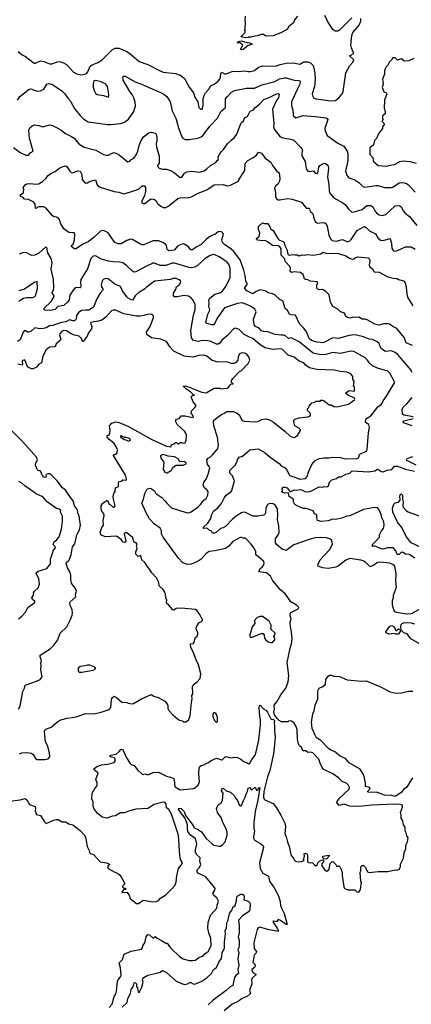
# Model space of a CAD drawing. Extents: x 1966327 to 2147849, y 395140 to 552178.
# Tile 156 of 256: x 2011738 to 2016585, y 502462 to 514652. Entities that reach past the tile are written whole.
import ezdxf

# ---------------------------------------------------------------- set-up
doc = ezdxf.new("R2010")
doc.units = 0

msp = doc.modelspace()

# ---------------------------------------------------------------- linework, layer by layer
at = {"layer": '0CON20XD'}
for points in [[(2015177, 514695), (2015140, 514650), (2015127, 514615), (2015065, 514562), (2015052, 514535), (2014971, 514489), (2014875, 514452), (2014785, 514450), (2014755, 514470), (2014725, 514470), (2014677, 514453), (2014605, 514440), (2014585, 514430), (2014575, 514438), (2014565, 514430), (2014528, 514428), (2014480, 514440), (2014480, 514445), (2014530, 514495), (2014530, 514515), (2014522, 514525), (2014530, 514535), (2014532, 514625), (2014528, 514645), (2014532, 514695)], [(2015850, 514675), (2015695, 514522), (2015675, 514512), (2015645, 514510), (2015633, 514513), (2015615, 514530), (2015549, 514635), (2015514, 514704)], [(2015502, 513662), (2015575, 513649), (2015645, 513651), (2015688, 513685), (2015728, 513735), (2015742, 513765), (2015774, 513996), (2015824, 514086), (2015860, 514125), (2015872, 514155), (2015822, 514205), (2015872, 514235), (2015844, 514305), (2015837, 514337), (2015848, 514455), (2015862, 514495), (2015938, 514585), (2015960, 514635), (2015960, 514665)], [(2011720, 514260), (2011768, 514218), (2011808, 514195), (2011915, 514112), (2011935, 514113), (2011996, 514144), (2012042, 514135), (2012105, 514106), (2012135, 514107), (2012205, 514131), (2012235, 514134), (2012279, 514119), (2012315, 514096), (2012405, 514003), (2012445, 513983), (2012495, 513971), (2012544, 513976), (2012565, 513986), (2012581, 514005), (2012611, 514075), (2012625, 514089), (2012705, 514121), (2012760, 514155), (2012886, 514284), (2012920, 514300), (2012965, 514301), (2013055, 514264), (2013100, 514235), (2013215, 514136), (2013325, 514096), (2013475, 514017), (2013515, 514004), (2013667, 513987), (2013725, 513966), (2013745, 513952), (2013776, 513925), (2013835, 513817), (2013888, 513745), (2013906, 513695), (2013941, 513635), (2013957, 513565), (2013975, 513544), (2013995, 513544), (2014002, 513558), (2014010, 513595), (2014009, 513675), (2014019, 513715), (2014036, 513745), (2014081, 513795), (2014099, 513835), (2014146, 513854), (2014189, 513885), (2014215, 513914), (2014225, 513939), (2014228, 513985), (2014235, 514004), (2014285, 513979), (2014375, 514016), (2014445, 514011), (2014525, 514018), (2014565, 514010), (2014595, 514011), (2014643, 514025), (2014691, 514059), (2014739, 514081), (2014905, 514076), (2014961, 514099), (2015034, 514116), (2015122, 514118), (2015205, 514102), (2015255, 514130), (2015305, 514131), (2015337, 514117), (2015370, 514085), (2015390, 513995), (2015397, 513915), (2015388, 513825), (2015358, 513735), (2015365, 513702), (2015376, 513686), (2015405, 513674), (2015502, 513662)], [(2014485, 514278), (2014470, 514285), (2014500, 514335), (2014472, 514362), (2014455, 514368), (2014443, 514363), (2014430, 514375), (2014475, 514390), (2014555, 514368), (2014585, 514367), (2014610, 514355), (2014610, 514345), (2014565, 514333), (2014505, 514282), (2014485, 514278)], [(2016615, 514170), (2016555, 514142), (2016495, 514140), (2016465, 514168), (2016415, 514152), (2016385, 514180), (2016352, 514178), (2016350, 514165), (2016310, 514125), (2016297, 514093), (2016275, 514070), (2016262, 514045), (2016252, 514015), (2016252, 513978), (2016230, 513915), (2016232, 513892), (2016238, 513855), (2016224, 513814), (2016245, 513760), (2016253, 513753), (2016275, 513750), (2016284, 513735), (2016253, 513655), (2016248, 513555), (2016260, 513515), (2016260, 513485), (2016228, 513462), (2016230, 513425), (2016240, 513415), (2016220, 513395), (2016245, 513370), (2016248, 513355), (2016230, 513325), (2016230, 513305), (2016183, 513247), (2016155, 513180), (2016130, 513155), (2016117, 513103), (2016070, 513065), (2016070, 512985), (2016110, 512945), (2016112, 512905), (2016121, 512891), (2016175, 512848), (2016275, 512838), (2016325, 512852), (2016375, 512858), (2016444, 512896), (2016485, 512904), (2016565, 512898), (2016646, 512876)], [(2011710, 513655), (2011740, 513700), (2011855, 513794), (2011877, 513797), (2011955, 513769), (2011997, 513773), (2012035, 513794), (2012075, 513854), (2012095, 513862), (2012135, 513854), (2012254, 513774), (2012296, 513735), (2012335, 513680), (2012365, 513643), (2012421, 513545), (2012490, 513460), (2012532, 513422), (2012585, 513388), (2012826, 513354), (2012865, 513353), (2012985, 513368), (2013035, 513382), (2013085, 513422), (2013149, 513515), (2013170, 513585), (2013165, 513632), (2013149, 513685), (2013131, 513725), (2013100, 513765), (2013018, 513905), (2013016, 513945), (2013025, 513954), (2013045, 513951), (2013165, 513883), (2013246, 513856), (2013510, 513740), (2013560, 513700), (2013599, 513635), (2013625, 513522), (2013672, 513432), (2013704, 513315), (2013745, 513202), (2013757, 513185), (2013785, 513169), (2013835, 513168), (2013944, 513186), (2013985, 513202), (2014009, 513221), (2014091, 513335), (2014185, 513435), (2014228, 513515), (2014286, 513565), (2014287, 513673), (2014309, 513701), (2014358, 513755), (2014396, 513774), (2014545, 513805), (2014645, 513806), (2014733, 513845), (2014895, 513888), (2014952, 513918), (2015015, 513933), (2015035, 513934), (2015135, 513905), (2015191, 513901), (2015204, 513895), (2015210, 513885), (2015207, 513853), (2015175, 513798), (2015103, 513635), (2015103, 513585), (2015117, 513537), (2015124, 513465), (2015155, 513439), (2015245, 513464), (2015395, 513454), (2015525, 513439), (2015545, 513430), (2015551, 513415), (2015514, 513305), (2015519, 513275), (2015545, 513220), (2015676, 513125), (2015748, 513088), (2015791, 513025), (2015800, 512995), (2015798, 512905), (2015769, 512775), (2015785, 512727), (2015813, 512695), (2015885, 512668), (2015934, 512635), (2015985, 512589), (2016010, 512580), (2016145, 512601), (2016175, 512599), (2016255, 512574), (2016335, 512573), (2016355, 512580), (2016435, 512634), (2016465, 512638), (2016495, 512632), (2016525, 512626), (2016549, 512609), (2016631, 512515)], [(2012835, 513693), (2012841, 513715), (2012838, 513758), (2012823, 513825), (2012805, 513855), (2012745, 513884), (2012675, 513900), (2012654, 513896), (2012646, 513864), (2012648, 513815), (2012658, 513775), (2012675, 513743), (2012696, 513726), (2012775, 513712), (2012835, 513693)], [(2011660, 513070), (2011745, 513006), (2011815, 512974), (2011846, 512974), (2011875, 513006), (2011906, 513025), (2011860, 513185), (2011851, 513285), (2011862, 513315), (2011890, 513340), (2011915, 513351), (2011975, 513343), (2012025, 513327), (2012105, 513350), (2012135, 513346), (2012195, 513316), (2012245, 513288), (2012305, 513243), (2012372, 513212), (2012412, 513185), (2012471, 513115), (2012535, 513072), (2012678, 513035), (2012773, 512983), (2012806, 512974), (2012837, 512973), (2012875, 512996), (2012905, 513006), (2012955, 512986), (2013075, 512894), (2013095, 512898), (2013115, 512917), (2013152, 512938), (2013181, 512979), (2013201, 513025), (2013217, 513093), (2013241, 513155), (2013269, 513201), (2013335, 513253), (2013365, 513260), (2013415, 513248), (2013427, 513235), (2013436, 513196), (2013436, 513155), (2013428, 513115), (2013430, 513075), (2013464, 512964), (2013463, 512877), (2013443, 512845), (2013451, 512825), (2013464, 512815), (2013505, 512803), (2013555, 512801), (2013615, 512779), (2013655, 512758), (2013725, 512697), (2013745, 512703), (2013778, 512752), (2013805, 512768), (2013865, 512778), (2013965, 512766), (2014019, 512781), (2014055, 512804), (2014101, 512849), (2014164, 512886), (2014185, 512912), (2014199, 512921), (2014196, 512955), (2014209, 512985), (2014230, 513015), (2014262, 513045), (2014309, 513115), (2014355, 513162), (2014392, 513188), (2014426, 513234), (2014472, 513355), (2014485, 513379), (2014508, 513402), (2014525, 513440), (2014558, 513452), (2014590, 513520), (2014630, 513535), (2014649, 513561), (2014705, 513607), (2014758, 513665), (2014825, 513689), (2014915, 513733), (2014938, 513738), (2014950, 513730), (2014943, 513685), (2014917, 513653), (2014868, 513545), (2014883, 513365), (2014881, 513325), (2014888, 513295), (2014963, 513203), (2014995, 513188), (2015095, 513174), (2015132, 513162), (2015219, 513069), (2015239, 513035), (2015229, 513005), (2015231, 512965), (2015270, 512895), (2015284, 512805), (2015305, 512777), (2015325, 512771), (2015375, 512782), (2015394, 512754), (2015415, 512747), (2015426, 512755), (2015441, 512825), (2015454, 512846), (2015505, 512874), (2015522, 512872), (2015552, 512852), (2015560, 512815), (2015548, 512702), (2015563, 512615), (2015568, 512535), (2015578, 512505), (2015625, 512446), (2015736, 512385), (2015769, 512359), (2015808, 512305), (2015844, 512274), (2015865, 512270), (2015975, 512301), (2016035, 512351), (2016085, 512351), (2016109, 512335), (2016135, 512284), (2016155, 512259), (2016188, 512238), (2016225, 512228), (2016270, 512240), (2016385, 512346), (2016415, 512351), (2016445, 512346), (2016465, 512330), (2016486, 512286), (2016511, 512255), (2016564, 512214), (2016654, 512105)], [(2013348, 512425), (2013375, 512433), (2013408, 512428), (2013423, 512415), (2013445, 512377), (2013485, 512344), (2013515, 512328), (2013545, 512326), (2013585, 512346), (2013695, 512438), (2013725, 512448), (2013835, 512451), (2013865, 512459), (2013945, 512504), (2014055, 512546), (2014145, 512609), (2014255, 512610), (2014305, 512594), (2014345, 512604), (2014445, 512655), (2014454, 512676), (2014523, 512785), (2014528, 512872), (2014561, 512909), (2014625, 512941), (2014669, 512975), (2014695, 513012), (2014729, 512999), (2014776, 512936), (2014845, 512890), (2014868, 512848), (2014920, 512775), (2014950, 512755), (2014956, 512685), (2014952, 512655), (2014939, 512621), (2014905, 512593), (2014891, 512565), (2014904, 512514), (2014902, 512462), (2014918, 512435), (2014935, 512423), (2014955, 512420), (2015055, 512438), (2015109, 512429), (2015225, 512394), (2015285, 512318), (2015315, 512319), (2015325, 512312), (2015335, 512278), (2015359, 512259), (2015372, 512235), (2015378, 512195), (2015400, 512145), (2015425, 512132), (2015495, 512142), (2015515, 512138), (2015531, 512125), (2015544, 512095), (2015564, 511984), (2015585, 511938), (2015605, 511919), (2015655, 511912), (2015735, 511930), (2015795, 511900), (2015825, 511913), (2015840, 511930), (2015915, 512041), (2016005, 512090), (2016025, 512081), (2016069, 512039), (2016142, 512002), (2016172, 511952), (2016205, 511922), (2016235, 511917), (2016318, 511945), (2016325, 511938), (2016338, 511885), (2016344, 511824), (2016365, 511792), (2016385, 511787), (2016415, 511793), (2016515, 511840), (2016585, 511840), (2016633, 511813)], [(2016592, 510285), (2016582, 510315), (2016482, 510432), (2016417, 510507), (2016375, 510536), (2016335, 510551), (2016265, 510543), (2016232, 510565), (2016207, 510587), (2016186, 510645), (2016164, 510664), (2016105, 510691), (2016065, 510695), (2015995, 510726), (2015905, 510748), (2015875, 510750), (2015815, 510741), (2015685, 510705), (2015615, 510715), (2015495, 510652), (2015415, 510661), (2015349, 510679), (2015319, 510705), (2015289, 510789), (2015255, 510833), (2015200, 510885), (2015150, 510995), (2015099, 510999), (2015078, 511008), (2015052, 511052), (2015023, 511075), (2014995, 511172), (2014960, 511185), (2014895, 511244), (2014865, 511258), (2014815, 511270), (2014775, 511296), (2014715, 511308), (2014665, 511286), (2014625, 511259), (2014549, 511295), (2014526, 511325), (2014526, 511335), (2014554, 511375), (2014554, 511385), (2014536, 511415), (2014528, 511485), (2014511, 511551), (2014465, 511679), (2014386, 511786), (2014335, 511829), (2014278, 511865), (2014246, 511895), (2014241, 511925), (2014261, 511995), (2014249, 512019), (2014225, 512028), (2014196, 512024), (2014155, 511994), (2014126, 511984), (2014088, 511965), (2014050, 511935), (2013985, 511871), (2013923, 511837), (2013875, 511802), (2013855, 511801), (2013824, 511845), (2013775, 511873), (2013755, 511877), (2013695, 511853), (2013651, 511799), (2013585, 511789), (2013565, 511805), (2013553, 511855), (2013541, 511875), (2013511, 511895), (2013455, 511915), (2013387, 511913), (2013274, 511866), (2013255, 511864), (2013225, 511876), (2013135, 511932), (2013115, 511936), (2013062, 511918), (2012992, 511878), (2012955, 511876), (2012915, 511895), (2012834, 512014), (2012785, 512040), (2012758, 512042), (2012738, 512035), (2012655, 511954), (2012585, 511901), (2012517, 511873), (2012438, 511815), (2012410, 511815), (2012380, 511845), (2012380, 511855), (2012398, 511872), (2012414, 511925), (2012419, 511999), (2012413, 512013), (2012345, 512018), (2012282, 512062), (2012246, 512126), (2012232, 512175), (2012216, 512195), (2012195, 512209), (2012165, 512213), (2012145, 512224), (2012065, 512318), (2012035, 512334), (2011975, 512334), (2011954, 512326), (2011943, 512313), (2011935, 512320), (2011927, 512367), (2011911, 512391), (2011845, 512426), (2011799, 512429), (2011776, 512456), (2011755, 512460), (2011742, 512475), (2011751, 512489), (2011785, 512510), (2011790, 512555), (2011780, 512575), (2011805, 512608), (2011825, 512619), (2011856, 512624), (2011955, 512616), (2011982, 512625), (2012022, 512655), (2012060, 512685), (2012088, 512725), (2012122, 512748), (2012175, 512771), (2012221, 512809), (2012265, 512832), (2012305, 512843), (2012325, 512832), (2012357, 512775), (2012375, 512760), (2012395, 512756), (2012455, 512783), (2012486, 512776), (2012506, 512735), (2012512, 512672), (2012545, 512633), (2012575, 512632), (2012601, 512649), (2012675, 512670), (2012696, 512606), (2012735, 512579), (2012905, 512526), (2012965, 512518), (2013025, 512498), (2013045, 512499), (2013175, 512540), (2013219, 512561), (2013255, 512596), (2013284, 512594), (2013296, 512575), (2013296, 512524), (2013284, 512475), (2013249, 512405), (2013248, 512385), (2013265, 512377), (2013285, 512377), (2013305, 512387), (2013348, 512425)], [(2015795, 510966), (2015775, 510979), (2015758, 511018), (2015707, 511037), (2015675, 511067), (2015615, 511103), (2015586, 511155), (2015567, 511245), (2015528, 511285), (2015485, 511311), (2015445, 511307), (2015420, 511320), (2015414, 511335), (2015414, 511364), (2015427, 511395), (2015419, 511405), (2015335, 511414), (2015305, 511432), (2015274, 511434), (2015264, 511445), (2015245, 511497), (2015212, 511522), (2015135, 511531), (2015104, 511524), (2015085, 511534), (2015089, 511575), (2015081, 511595), (2015028, 511655), (2015014, 511694), (2014973, 511735), (2014973, 511815), (2014959, 511839), (2014942, 511852), (2014865, 511858), (2014805, 511903), (2014775, 511918), (2014745, 511913), (2014683, 511923), (2014670, 511935), (2014670, 511945), (2014698, 511962), (2014704, 511986), (2014709, 512015), (2014692, 512055), (2014695, 512090), (2014743, 512137), (2014768, 512128), (2014805, 512128), (2014832, 512092), (2014844, 512064), (2014875, 512042), (2014932, 511942), (2014954, 511924), (2014998, 511908), (2015010, 511895), (2015019, 511855), (2015044, 511805), (2015055, 511748), (2015065, 511739), (2015076, 511736), (2015115, 511746), (2015145, 511739), (2015175, 511740), (2015195, 511730), (2015235, 511740), (2015265, 511737), (2015295, 511744), (2015375, 511736), (2015465, 511754), (2015495, 511772), (2015525, 511763), (2015685, 511757), (2015775, 511728), (2015819, 511699), (2015855, 511687), (2015875, 511691), (2015895, 511706), (2015925, 511716), (2016052, 511702), (2016067, 511687), (2016070, 511670), (2016064, 511615), (2016071, 511591), (2016105, 511568), (2016125, 511532), (2016188, 511528), (2016295, 511470), (2016362, 511452), (2016405, 511449), (2016428, 511435), (2016489, 511419), (2016507, 511395), (2016523, 511335), (2016528, 511258), (2016539, 511215), (2016605, 511111)], [(2013475, 511608), (2013405, 511636), (2013385, 511636), (2013314, 511606), (2013175, 511531), (2013155, 511528), (2013135, 511538), (2013059, 511609), (2013015, 511641), (2012975, 511652), (2012895, 511655), (2012835, 511664), (2012749, 511689), (2012675, 511730), (2012645, 511724), (2012620, 511695), (2012575, 511569), (2012494, 511435), (2012490, 511405), (2012496, 511355), (2012492, 511338), (2012485, 511333), (2012445, 511338), (2012425, 511333), (2012399, 511305), (2012360, 511240), (2012348, 511185), (2012335, 511161), (2012285, 511114), (2012235, 511106), (2012209, 511101), (2012175, 511066), (2012119, 511051), (2012048, 511058), (2012036, 511075), (2012125, 511163), (2012166, 511225), (2012165, 511235), (2012140, 511265), (2012139, 511275), (2012155, 511304), (2012162, 511335), (2012154, 511436), (2012129, 511565), (2012141, 511645), (2012129, 511695), (2012086, 511765), (2012073, 511833), (2012055, 511837), (2011975, 511760), (2011925, 511736), (2011885, 511734), (2011825, 511764), (2011785, 511768), (2011732, 511748)], [(2016727, 507373), (2016585, 507297), (2016525, 507291), (2016402, 507312), (2016385, 507323), (2016368, 507345), (2016352, 507405), (2016353, 507467), (2016366, 507495), (2016364, 507526), (2016403, 507627), (2016392, 507705), (2016397, 507795), (2016383, 507885), (2016355, 507908), (2016315, 507924), (2016205, 507938), (2016165, 507931), (2016120, 507900), (2016075, 507880), (2016025, 507929), (2015991, 507951), (2015960, 507960), (2015825, 507980), (2015775, 507959), (2015685, 507890), (2015651, 507875), (2015555, 507858), (2015485, 507865), (2015432, 507885), (2015426, 507905), (2015455, 507966), (2015572, 508088), (2015599, 508135), (2015609, 508165), (2015607, 508185), (2015597, 508207), (2015576, 508226), (2015535, 508236), (2015455, 508240), (2015395, 508237), (2015335, 508222), (2015131, 508149), (2015035, 508081), (2014985, 508096), (2014915, 508154), (2014906, 508174), (2014903, 508225), (2014936, 508274), (2014948, 508305), (2014945, 508385), (2014928, 508465), (2014933, 508515), (2014930, 508595), (2014905, 508636), (2014875, 508659), (2014835, 508664), (2014814, 508655), (2014800, 508640), (2014783, 508605), (2014779, 508545), (2014766, 508524), (2014755, 508519), (2014684, 508506), (2014625, 508504), (2014531, 508551), (2014505, 508554), (2014485, 508547), (2014428, 508512), (2014372, 508468), (2014285, 508379), (2014255, 508361), (2014225, 508352), (2014169, 508305), (2014145, 508294), (2014124, 508294), (2014110, 508320), (2014082, 508332), (2014063, 508353), (2014045, 508358), (2014015, 508354), (2014010, 508365), (2014065, 508420), (2014104, 508475), (2014107, 508497), (2014111, 508519), (2014135, 508566), (2014185, 508605), (2014237, 508663), (2014272, 508735), (2014295, 508766), (2014349, 508805), (2014365, 508825), (2014397, 508945), (2014373, 509005), (2014337, 509037), (2014338, 509072), (2014406, 509135), (2014426, 509175), (2014432, 509205), (2014445, 509224), (2014456, 509234), (2014495, 509248), (2014585, 509325), (2014689, 509339), (2014775, 509290), (2014838, 509235), (2014948, 509158), (2014975, 509130), (2015025, 509102), (2015045, 509075), (2015076, 509015), (2015086, 509005), (2015129, 508991), (2015206, 508964), (2015275, 508973), (2015295, 508996), (2015316, 509064), (2015355, 509146), (2015397, 509193), (2015449, 509221), (2015505, 509229), (2015565, 509228), (2015615, 509237), (2015705, 509231), (2015765, 509217), (2015915, 509220), (2015933, 509227), (2015941, 509245), (2015939, 509265), (2015946, 509275), (2016019, 509305), (2016032, 509315), (2016038, 509332), (2016054, 509536), (2016067, 509607), (2016061, 509641), (2016020, 509665), (2016022, 509705), (2016029, 509715), (2016083, 509747), (2016172, 509858), (2016213, 509887), (2016224, 509904), (2016236, 509934), (2016280, 509990), (2016376, 510155), (2016374, 510175), (2016320, 510275), (2016295, 510299), (2016165, 510338), (2016105, 510368), (2016062, 510402), (2016044, 510435), (2016015, 510466), (2015875, 510546), (2015838, 510548), (2015705, 510518), (2015615, 510530), (2015525, 510508), (2015475, 510504), (2015425, 510510), (2015372, 510525), (2015196, 510665), (2015096, 510714), (2015065, 510707), (2015027, 510737), (2015005, 510746), (2014975, 510745), (2014898, 510755), (2014809, 510789), (2014755, 510791), (2014730, 510800), (2014700, 510835), (2014655, 510855), (2014640, 510875), (2014632, 510945), (2014664, 511035), (2014648, 511068), (2014596, 511105), (2014495, 511148), (2014435, 511139), (2014272, 511085), (2014183, 510957), (2014155, 510894), (2014135, 510876), (2014114, 510874), (2014055, 510889), (2014042, 510905), (2014066, 511005), (2014092, 511055), (2014080, 511105), (2014084, 511144), (2014080, 511185), (2014085, 511200), (2014155, 511253), (2014215, 511270), (2014249, 511291), (2014286, 511344), (2014343, 511455), (2014343, 511575), (2014325, 511625), (2014303, 511653), (2014205, 511718), (2014155, 511743), (2014135, 511746), (2014095, 511734), (2014034, 511695), (2013934, 511605), (2013903, 511587), (2013865, 511582), (2013835, 511585), (2013655, 511638), (2013625, 511636), (2013545, 511610), (2013475, 511608)], [(2013655, 505205), (2013653, 505175), (2013662, 505155), (2013725, 505118), (2013895, 505134), (2013948, 505175), (2013964, 505215), (2013956, 505315), (2013961, 505385), (2013968, 505405), (2013982, 505418), (2014016, 505425), (2014045, 505445), (2014076, 505455), (2014109, 505481), (2014172, 505508), (2014235, 505487), (2014245, 505488), (2014275, 505522), (2014295, 505531), (2014346, 505514), (2014395, 505522), (2014435, 505519), (2014476, 505496), (2014515, 505464), (2014555, 505452), (2014575, 505440), (2014585, 505447), (2014609, 505495), (2014651, 505545), (2014665, 505586), (2014698, 505735), (2014717, 505927), (2014718, 505985), (2014709, 506025), (2014700, 506135), (2014705, 506161), (2014715, 506166), (2014755, 506120), (2014785, 506103), (2014805, 506081), (2014845, 505997), (2014855, 505988), (2014875, 505992), (2014890, 505975), (2014886, 505945), (2014893, 505905), (2014891, 505845), (2014899, 505775), (2014888, 505632), (2014879, 505565), (2014832, 505358), (2014805, 505280), (2014758, 505095), (2014756, 505026), (2014765, 505000), (2014772, 504995), (2014875, 504950), (2014918, 504895), (2014972, 504805), (2015019, 504705), (2015028, 504665), (2015019, 504575), (2015041, 504525), (2015053, 504473), (2015079, 504405), (2015093, 504313), (2015132, 504265), (2015140, 504245), (2015150, 504235), (2015185, 504227), (2015225, 504230), (2015258, 504242), (2015252, 504255), (2015264, 504295), (2015258, 504325), (2015275, 504333), (2015285, 504330), (2015295, 504322), (2015301, 504305), (2015300, 504225), (2015324, 504214), (2015345, 504217), (2015362, 504212), (2015385, 504188), (2015405, 504178), (2015415, 504180), (2015430, 504215), (2015450, 504235), (2015485, 504250), (2015498, 504248), (2015500, 504225), (2015478, 504202), (2015478, 504178), (2015508, 504135), (2015535, 504112), (2015550, 504115), (2015568, 504135), (2015580, 504205), (2015605, 504230), (2015617, 504227), (2015650, 504195), (2015665, 504170), (2015678, 504172), (2015685, 504180), (2015705, 504160), (2015717, 504137), (2015728, 504095), (2015728, 504055), (2015748, 503915), (2015754, 503904), (2015765, 503892), (2015805, 503878), (2015885, 503880), (2015910, 503855), (2015935, 503852), (2015958, 503885), (2015970, 503975), (2015960, 503985), (2015952, 504095), (2015960, 504115), (2015960, 504165), (2015975, 504180), (2015995, 504180), (2016020, 504155), (2016043, 504103), (2016065, 504092), (2016175, 504108), (2016295, 504108), (2016385, 504128), (2016405, 504122), (2016440, 504135), (2016452, 504168), (2016453, 504197), (2016487, 504273), (2016498, 504342), (2016518, 504385), (2016518, 504432), (2016537, 504473), (2016548, 504525), (2016528, 504548), (2016517, 504597), (2016510, 504605), (2016510, 504655), (2016490, 504685), (2016482, 504732), (2016460, 504765), (2016460, 504805), (2016450, 504835), (2016477, 504903), (2016475, 504928), (2016447, 504937), (2016375, 504940), (2016098, 504928), (2015939, 504911), (2015824, 504916), (2015755, 504939), (2015690, 504925), (2015676, 504946), (2015659, 504955), (2015666, 504975), (2015698, 505015), (2015817, 505125), (2015821, 505145), (2015805, 505178), (2015785, 505196), (2015729, 505219), (2015685, 505268), (2015615, 505316), (2015495, 505374), (2015463, 505435), (2015439, 505499), (2015366, 505575), (2015336, 505584), (2015305, 505580), (2015281, 505601), (2015242, 505602), (2015225, 505646), (2015202, 505662), (2015189, 505685), (2015178, 505745), (2015171, 505865), (2015155, 505910), (2015135, 505942), (2015110, 505965), (2015095, 505970), (2015063, 505967), (2015055, 505960), (2014978, 505958), (2014950, 505975), (2014925, 506000), (2014890, 506045), (2014882, 506085), (2014892, 506115), (2014886, 506165), (2014922, 506208), (2014970, 506295), (2015032, 506375), (2015062, 506455), (2015067, 506533), (2015049, 506695), (2015085, 506872), (2015104, 506925), (2015110, 506985), (2015103, 507073), (2015089, 507135), (2015086, 507195), (2015097, 507235), (2015085, 507270), (2015084, 507295), (2015095, 507311), (2015183, 507357), (2015192, 507375), (2015163, 507405), (2015095, 507446), (2015029, 507539), (2014965, 507594), (2014873, 507705), (2014842, 507762), (2014794, 507804), (2014698, 507815), (2014714, 507856), (2014740, 507875), (2014759, 507901), (2014764, 507925), (2014759, 507945), (2014695, 508004), (2014660, 508025), (2014659, 508065), (2014638, 508108), (2014600, 508165), (2014532, 508232), (2014504, 508234), (2014483, 508243), (2014465, 508240), (2014375, 508191), (2014328, 508135), (2014283, 508107), (2014155, 508075), (2014083, 508067), (2014045, 508042), (2013982, 507975), (2013945, 507947), (2013895, 507924), (2013855, 507911), (2013815, 507907), (2013757, 507927), (2013705, 507987), (2013514, 508245), (2013492, 508285), (2013492, 508325), (2013476, 508355), (2013406, 508405), (2013344, 508474), (2013301, 508545), (2013249, 508665), (2013269, 508715), (2013286, 508785), (2013314, 508846), (2013355, 508852), (2013405, 508821), (2013424, 508785), (2013495, 508736), (2013535, 508697), (2013557, 508665), (2013618, 508608), (2013799, 508549), (2013825, 508546), (2013861, 508559), (2013945, 508622), (2013975, 508648), (2014018, 508702), (2014047, 508725), (2014068, 508765), (2014071, 508805), (2014057, 508827), (2014024, 508855), (2014009, 508885), (2014018, 508925), (2014046, 508965), (2014071, 509025), (2014090, 509105), (2014089, 509115), (2014062, 509145), (2014056, 509205), (2014070, 509225), (2014099, 509241), (2014126, 509265), (2014177, 509325), (2014190, 509345), (2014198, 509385), (2014185, 509485), (2014140, 509625), (2014135, 509675), (2014139, 509695), (2014241, 509769), (2014265, 509777), (2014300, 509800), (2014385, 509802), (2014420, 509785), (2014458, 509755), (2014484, 509704), (2014505, 509686), (2014521, 509681), (2014656, 509674), (2014685, 509679), (2014735, 509701), (2014785, 509710), (2014829, 509699), (2014875, 509672), (2015024, 509554), (2015085, 509494), (2015125, 509478), (2015145, 509482), (2015175, 509504), (2015212, 509565), (2015212, 509575), (2015199, 509589), (2015142, 509625), (2015130, 509675), (2015131, 509695), (2015144, 509706), (2015195, 509722), (2015305, 509734), (2015328, 509745), (2015338, 509755), (2015338, 509775), (2015300, 509815), (2015300, 509835), (2015318, 509852), (2015322, 509868), (2015353, 509907), (2015392, 509918), (2015405, 509930), (2015455, 509930), (2015465, 509940), (2015485, 509940), (2015505, 509932), (2015570, 509885), (2015595, 509882), (2015625, 509862), (2015665, 509860), (2015808, 509892), (2015880, 509945), (2015888, 509955), (2015880, 509965), (2015850, 509985), (2015809, 509999), (2015776, 510025), (2015774, 510034), (2015815, 510061), (2015880, 510055), (2015880, 510105), (2015870, 510115), (2015878, 510175), (2015863, 510203), (2015860, 510235), (2015837, 510267), (2015785, 510290), (2015704, 510296), (2015635, 510314), (2015415, 510321), (2015325, 510344), (2015271, 510381), (2015253, 510403), (2015195, 510424), (2015135, 510473), (2015059, 510499), (2014985, 510572), (2014965, 510576), (2014865, 510568), (2014775, 510590), (2014715, 510626), (2014625, 510704), (2014581, 510721), (2014518, 510755), (2014455, 510817), (2014405, 510832), (2014379, 510821), (2014309, 510741), (2014240, 510685), (2014215, 510647), (2014195, 510633), (2014175, 510635), (2014095, 510673), (2014065, 510678), (2014005, 510679), (2013945, 510667), (2013889, 510679), (2013864, 510714), (2013856, 510805), (2013889, 510995), (2013909, 511065), (2013908, 511128), (2013890, 511170), (2013866, 511205), (2013825, 511230), (2013775, 511238), (2013685, 511222), (2013653, 511223), (2013641, 511231), (2013641, 511265), (2013670, 511315), (2013680, 511345), (2013718, 511378), (2013732, 511405), (2013730, 511420), (2013713, 511433), (2013675, 511447), (2013635, 511447), (2013604, 511436), (2013406, 511414), (2013303, 511337), (2013284, 511315), (2013211, 511275), (2013167, 511233), (2013136, 511185), (2013125, 511179), (2013082, 511205), (2013065, 511222), (2013009, 511295), (2012985, 511349), (2012917, 511377), (2012832, 511442), (2012805, 511446), (2012779, 511441), (2012759, 511421), (2012748, 511365), (2012750, 511345), (2012765, 511320), (2012767, 511305), (2012734, 511265), (2012694, 511195), (2012651, 511095), (2012595, 511057), (2012555, 511056), (2012505, 511052), (2012465, 511025), (2012441, 510989), (2012437, 510945), (2012415, 510925), (2012395, 510922), (2012353, 510937), (2012307, 510913), (2012255, 510905), (2012145, 510867), (2012105, 510862), (2012065, 510838), (2012032, 510828), (2011986, 510826), (2011925, 510836), (2011880, 510795), (2011848, 510782), (2011835, 510784), (2011812, 510802), (2011795, 510804), (2011779, 510785), (2011745, 510687), (2011705, 510669)], [(2011745, 511181), (2011786, 511204), (2011825, 511212), (2011895, 511214), (2011925, 511224), (2011935, 511234), (2011959, 511325), (2011955, 511410), (2011925, 511402), (2011795, 511318), (2011725, 511294)], [(2011727, 511163), (2011745, 511181)], [(2013556, 507445), (2013558, 507465), (2013546, 507495), (2013541, 507541), (2013532, 507572), (2013515, 507598), (2013462, 507642), (2013458, 507685), (2013431, 507741), (2013373, 507805), (2013285, 507932), (2013250, 507965), (2013235, 508018), (2013205, 508008), (2013177, 508037), (2013174, 508065), (2013193, 508105), (2013183, 508137), (2013190, 508155), (2013180, 508175), (2013155, 508182), (2013142, 508215), (2013140, 508245), (2013115, 508258), (2013065, 508301), (2013045, 508304), (2013031, 508285), (2013051, 508195), (2013046, 508184), (2013035, 508178), (2013020, 508185), (2012995, 508216), (2012935, 508257), (2012795, 508251), (2012743, 508275), (2012734, 508305), (2012754, 508365), (2012776, 508395), (2012772, 508452), (2012782, 508515), (2012780, 508535), (2012755, 508569), (2012747, 508597), (2012744, 508635), (2012765, 508668), (2012815, 508698), (2012825, 508698), (2012846, 508656), (2012875, 508639), (2012895, 508618), (2012905, 508616), (2012914, 508625), (2012915, 508650), (2012898, 508715), (2012894, 508754), (2012903, 508787), (2012921, 508809), (2012922, 508855), (2012959, 508871), (2012959, 508915), (2012965, 508930), (2012995, 508937), (2013013, 508957), (2013055, 508953), (2013061, 508965), (2013048, 509015), (2012900, 509255), (2012900, 509265), (2012935, 509278), (2012945, 509290), (2012950, 509325), (2012944, 509345), (2012905, 509406), (2012840, 509460), (2012821, 509485), (2012822, 509505), (2012846, 509514), (2012853, 509525), (2012856, 509565), (2012848, 509622), (2012880, 509655), (2012928, 509672), (2012970, 509665), (2013085, 509615), (2013375, 509455), (2013556, 509374), (2013608, 509362), (2013615, 509390), (2013645, 509400), (2013665, 509418), (2013677, 509417), (2013695, 509402), (2013707, 509403), (2013725, 509418), (2013745, 509418), (2013765, 509408), (2013785, 509414), (2013799, 509445), (2013802, 509505), (2013798, 509525), (2013776, 509556), (2013685, 509642), (2013670, 509675), (2013670, 509695), (2013680, 509705), (2013710, 509715), (2013735, 509748), (2013785, 509746), (2013875, 509728), (2013888, 509732), (2013875, 509760), (2013860, 509775), (2013860, 509785), (2013870, 509815), (2013910, 509855), (2013920, 509875), (2013885, 509920), (2013860, 509985), (2013875, 510000), (2013900, 510005), (2013885, 510010), (2013852, 510045), (2013807, 510075), (2013763, 510117), (2013795, 510118), (2013919, 510069), (2013992, 510042), (2014045, 510032), (2014145, 510092), (2014215, 510090), (2014225, 510082), (2014305, 510090), (2014328, 510105), (2014352, 510138), (2014378, 510142), (2014378, 510148), (2014360, 510155), (2014360, 510185), (2014375, 510210), (2014460, 510295), (2014485, 510308), (2014567, 510395), (2014587, 510435), (2014575, 510477), (2014543, 510515), (2014525, 510524), (2014492, 510528), (2014460, 510515), (2014443, 510475), (2014438, 510435), (2014410, 510405), (2014385, 510397), (2014355, 510397), (2014314, 510414), (2014285, 510418), (2014193, 510413), (2014122, 510432), (2014056, 510485), (2014015, 510499), (2013956, 510494), (2013885, 510475), (2013775, 510488), (2013645, 510548), (2013599, 510599), (2013555, 510670), (2013485, 510697), (2013370, 510715), (2013310, 510755), (2013309, 510785), (2013351, 510855), (2013393, 510965), (2013388, 510995), (2013365, 511007), (2013315, 511003), (2013275, 510989), (2013225, 510980), (2013185, 510981), (2013025, 511012), (2012925, 511054), (2012895, 511058), (2012875, 511048), (2012805, 510968), (2012756, 510934), (2012712, 510918), (2012655, 510912), (2012618, 510902), (2012614, 510895), (2012631, 510855), (2012626, 510825), (2012588, 510775), (2012574, 510735), (2012525, 510666), (2012515, 510666), (2012504, 510705), (2012475, 510733), (2012415, 510745), (2012375, 510765), (2012315, 510800), (2012285, 510804), (2012262, 510795), (2012235, 510762), (2012229, 510745), (2012248, 510695), (2012244, 510685), (2012189, 510641), (2012175, 510600), (2012105, 510596), (2012064, 510565), (2012025, 510485), (2012008, 510402), (2011975, 510389), (2011945, 510351), (2011905, 510328), (2011885, 510330), (2011834, 510354), (2011809, 510425), (2011795, 510441), (2011775, 510434), (2011769, 510425), (2011772, 510385), (2011768, 510375), (2011715, 510388)], [(2016599, 510619), (2016521, 510651), (2016496, 510716), (2016405, 510830), (2016355, 510854), (2016315, 510884), (2016295, 510888), (2016244, 510886), (2016185, 510869), (2016135, 510881), (2016038, 510938), (2016015, 510945), (2015975, 510946), (2015935, 510971), (2015895, 510966), (2015865, 510970), (2015825, 510958), (2015795, 510966)], [(2016606, 509736), (2016493, 509755), (2016478, 509768), (2016470, 509825), (2016484, 509855), (2016530, 509895), (2016594, 509975)], [(2016595, 509624), (2016500, 509655), (2016486, 509665), (2016483, 509675), (2016493, 509687), (2016607, 509715)], [(2011724, 506116), (2011742, 506155), (2011778, 506335), (2011798, 506375), (2011807, 506415), (2011947, 506463), (2011989, 506485), (2012017, 506515), (2012000, 506605), (2012003, 506655), (2011998, 506685), (2012008, 506715), (2011989, 506765), (2011992, 506785), (2012116, 506864), (2012162, 506908), (2012208, 506975), (2012239, 507055), (2012320, 507135), (2012368, 507225), (2012389, 507281), (2012390, 507305), (2012386, 507345), (2012364, 507405), (2012360, 507435), (2012364, 507445), (2012431, 507505), (2012428, 507538), (2012439, 507579), (2012423, 507615), (2012379, 507675), (2012370, 507725), (2012371, 507775), (2012359, 507815), (2012331, 507865), (2012314, 507925), (2012316, 507935), (2012344, 507956), (2012356, 507974), (2012374, 508025), (2012393, 508127), (2012419, 508165), (2012445, 508273), (2012476, 508335), (2012490, 508395), (2012475, 508505), (2012461, 508535), (2012451, 508585), (2012417, 508635), (2012399, 508695), (2012365, 508736), (2012309, 508825), (2012269, 508855), (2012200, 508945), (2012125, 509016), (2012105, 509029), (2012085, 509029), (2012067, 509023), (2012063, 509013), (2012065, 508990), (2012044, 508984), (2012030, 508990), (2012030, 509005), (2012012, 509022), (2012005, 509050), (2011990, 509065), (2011965, 509070), (2011952, 509082), (2011932, 509135), (2011936, 509165), (2011957, 509205), (2011947, 509237), (2011777, 509427), (2011642, 509562)], [(2013085, 509436), (2013105, 509442), (2013108, 509455), (2013095, 509466), (2013055, 509480), (2013035, 509478), (2012995, 509500), (2012983, 509495), (2012988, 509485), (2013032, 509455), (2013052, 509452), (2013085, 509436)], [(2013555, 509041), (2013565, 509043), (2013615, 509077), (2013633, 509107), (2013665, 509132), (2013675, 509138), (2013760, 509135), (2013797, 509153), (2013800, 509165), (2013775, 509181), (2013719, 509179), (2013700, 509215), (2013655, 509239), (2013575, 509250), (2013515, 509268), (2013488, 509262), (2013482, 509248), (2013485, 509225), (2013523, 509175), (2013514, 509084), (2013535, 509050), (2013555, 509041)], [(2016645, 509136), (2016528, 509195), (2016524, 509205), (2016535, 509219), (2016604, 509245)], [(2016629, 507985), (2016560, 508030), (2016515, 508034), (2016485, 508057), (2016462, 508058), (2016435, 508029), (2016415, 508030), (2016405, 508040), (2016393, 508075), (2016368, 508105), (2016355, 508112), (2016285, 508112), (2016255, 508101), (2016229, 508099), (2016135, 508133), (2016100, 508135), (2016106, 508155), (2016134, 508185), (2016192, 508245), (2016193, 508275), (2016216, 508324), (2016239, 508351), (2016251, 508395), (2016245, 508435), (2016220, 508485), (2016212, 508525), (2016186, 508586), (2016165, 508607), (2016128, 508612), (2015995, 508587), (2015825, 508509), (2015785, 508505), (2015725, 508480), (2015646, 508466), (2015615, 508468), (2015555, 508448), (2015468, 508438), (2015425, 508452), (2015414, 508485), (2015415, 508520), (2015388, 508535), (2015370, 508570), (2015285, 508599), (2015245, 508602), (2015174, 508634), (2015145, 508652), (2015125, 508685), (2015125, 508716), (2015075, 508751), (2015063, 508793), (2015015, 508792), (2014980, 508805), (2014990, 508815), (2014988, 508845), (2015000, 508865), (2015024, 508866), (2015048, 508855), (2015085, 508808), (2015135, 508830), (2015165, 508826), (2015205, 508836), (2015225, 508832), (2015265, 508811), (2015315, 508808), (2015351, 508819), (2015445, 508869), (2015485, 508866), (2015505, 508872), (2015535, 508867), (2015549, 508871), (2015559, 508881), (2015572, 508925), (2015602, 508955), (2015658, 508972), (2015685, 508993), (2015715, 508992), (2015773, 509027), (2015823, 509037), (2015855, 509068), (2016057, 509053), (2016135, 509065), (2016165, 509086), (2016185, 509081), (2016215, 509057), (2016235, 509055), (2016285, 509076), (2016345, 509082), (2016377, 509123), (2016416, 509126), (2016515, 509089), (2016623, 509063)], [(2011724, 507236), (2011765, 507268), (2011808, 507315), (2011838, 507375), (2011926, 507435), (2011924, 507454), (2011898, 507475), (2011888, 507495), (2011912, 507535), (2011910, 507555), (2011920, 507575), (2011965, 507618), (2011981, 507665), (2011974, 507735), (2011940, 507795), (2011940, 507805), (2011966, 507825), (2012072, 507858), (2012117, 507915), (2012117, 507975), (2012155, 508085), (2012180, 508115), (2012178, 508128), (2012150, 508155), (2012164, 508186), (2012199, 508211), (2012212, 508238), (2012225, 508250), (2012256, 508345), (2012269, 508445), (2012268, 508505), (2012244, 508555), (2012246, 508575), (2012225, 508593), (2012195, 508601), (2012079, 508685), (2012022, 508745), (2011942, 508782), (2011801, 508881), (2011765, 508916), (2011725, 508933)], [(2016715, 508114), (2016585, 508177), (2016521, 508255), (2016467, 508365), (2016415, 508432), (2016355, 508555), (2016351, 508605), (2016369, 508655), (2016385, 508670), (2016425, 508678), (2016448, 508705), (2016442, 508755), (2016452, 508778), (2016465, 508777), (2016478, 508765), (2016476, 508715), (2016483, 508685), (2016479, 508635), (2016484, 508615), (2016525, 508572), (2016545, 508559), (2016715, 508497)], [(2011735, 505565), (2011765, 505574), (2011825, 505580), (2011885, 505571), (2011906, 505555), (2011934, 505505), (2011955, 505494), (2012048, 505492), (2012089, 505501), (2012110, 505525), (2012107, 505575), (2012086, 505655), (2012058, 505715), (2012045, 505835), (2012048, 505855), (2012063, 505867), (2012125, 505895), (2012209, 505965), (2012245, 505983), (2012324, 506006), (2012387, 506013), (2012435, 506022), (2012555, 506062), (2012655, 506059), (2012745, 506078), (2012845, 506110), (2012864, 506135), (2012875, 506238), (2012885, 506262), (2012905, 506278), (2012935, 506260), (2013003, 506203), (2013065, 506200), (2013081, 506191), (2013125, 506181), (2013148, 506185), (2013245, 506244), (2013365, 506298), (2013398, 506275), (2013451, 506261), (2013536, 506216), (2013567, 506175), (2013573, 506155), (2013573, 506125), (2013585, 506098), (2013635, 506048), (2013690, 505995), (2013715, 505980), (2013752, 505972), (2013765, 505960), (2013795, 505960), (2013825, 505980), (2013848, 506035), (2013863, 506197), (2013872, 506245), (2013870, 506285), (2013880, 506305), (2013878, 506395), (2013901, 506429), (2013936, 506455), (2013973, 506495), (2013979, 506555), (2013949, 506665), (2013921, 506725), (2013890, 506815), (2013855, 506883), (2013852, 506918), (2013855, 506928), (2013885, 506926), (2013899, 506941), (2013909, 507001), (2013935, 507018), (2013943, 507045), (2013941, 507065), (2013922, 507105), (2013928, 507135), (2013957, 507183), (2013995, 507206), (2014001, 507225), (2013965, 507293), (2013925, 507344), (2013915, 507350), (2013735, 507368), (2013675, 507361), (2013645, 507341), (2013635, 507344), (2013585, 507404), (2013557, 507425), (2013556, 507445)], [(2014845, 506940), (2014865, 506943), (2014894, 506975), (2014896, 506985), (2014884, 507015), (2014897, 507035), (2014899, 507055), (2014848, 507105), (2014852, 507135), (2014849, 507155), (2014826, 507206), (2014745, 507262), (2014715, 507264), (2014679, 507251), (2014646, 507215), (2014650, 507175), (2014617, 507135), (2014587, 507035), (2014588, 507015), (2014597, 507007), (2014615, 507009), (2014725, 507052), (2014752, 507052), (2014762, 507032), (2014766, 506995), (2014779, 506979), (2014815, 506950), (2014845, 506940)], [(2016425, 507044), (2016395, 507044), (2016365, 507053), (2016315, 507046), (2016280, 507055), (2016270, 507065), (2016270, 507075), (2016318, 507142), (2016345, 507153), (2016371, 507135), (2016395, 507092), (2016405, 507092), (2016425, 507110), (2016438, 507108), (2016448, 507098), (2016452, 507085), (2016425, 507044)], [(2016686, 506925), (2016580, 506985), (2016535, 507050), (2016492, 507062), (2016460, 507095), (2016457, 507145), (2016461, 507165), (2016473, 507177), (2016502, 507188), (2016585, 507185), (2016625, 507172)], [(2012505, 506574), (2012645, 506600), (2012674, 506615), (2012677, 506625), (2012668, 506635), (2012605, 506661), (2012575, 506661), (2012545, 506651), (2012485, 506644), (2012462, 506625), (2012462, 506585), (2012475, 506575), (2012505, 506574)], [(2016599, 505265), (2016528, 505152), (2016488, 505122), (2016458, 505085), (2016395, 505038), (2016385, 505035), (2016345, 505049), (2016255, 505052), (2016165, 505086), (2016047, 505087), (2016044, 505095), (2016074, 505135), (2016068, 505145), (2016018, 505158), (2016020, 505205), (2015997, 505297), (2015950, 505375), (2015815, 505452), (2015772, 505505), (2015705, 505535), (2015634, 505594), (2015599, 505605), (2015566, 505626), (2015465, 505730), (2015411, 505761), (2015395, 505795), (2015357, 505875), (2015349, 505955), (2015365, 506058), (2015381, 506095), (2015394, 506165), (2015426, 506245), (2015426, 506345), (2015445, 506376), (2015488, 506395), (2015524, 506425), (2015526, 506484), (2015556, 506525), (2015572, 506538), (2015597, 506537), (2015625, 506525), (2015695, 506519), (2015790, 506480), (2015967, 506463), (2016028, 506465), (2016197, 506397), (2016325, 506329), (2016396, 506314), (2016465, 506319), (2016551, 506339), (2016605, 506337)], [(2014175, 505950), (2014188, 505965), (2014188, 506015), (2014169, 506059), (2014155, 506072), (2014138, 506072), (2014128, 506055), (2014130, 506025), (2014150, 505975), (2014175, 505950)], [(2011615, 504977), (2011745, 504992), (2011805, 505010), (2011825, 504994), (2011860, 504935), (2011930, 504910), (2011934, 504895), (2011927, 504855), (2011945, 504810), (2011995, 504798), (2012045, 504722), (2012065, 504702), (2012155, 504741), (2012189, 504751), (2012215, 504750), (2012265, 504722), (2012305, 504722), (2012345, 504697), (2012396, 504686), (2012484, 504614), (2012540, 504555), (2012557, 504515), (2012572, 504415), (2012599, 504365), (2012603, 504343), (2012615, 504331), (2012652, 504315), (2012735, 504226), (2012812, 504215), (2012849, 504199), (2012852, 504195), (2012835, 504184), (2012824, 504166), (2012834, 504145), (2012924, 504094), (2012950, 504085), (2012969, 504069), (2012995, 504040), (2013040, 503955), (2013010, 503925), (2013010, 503915), (2013025, 503900), (2013048, 503898), (2013050, 503885), (2013022, 503878), (2013005, 503860), (2013002, 503845), (2013065, 503850), (2013093, 503813), (2013105, 503770), (2013185, 503712), (2013210, 503710), (2013265, 503750), (2013385, 503730), (2013425, 503734), (2013455, 503747), (2013482, 503778), (2013545, 503818), (2013620, 503890), (2013656, 503934), (2013673, 503975), (2013683, 504053), (2013705, 504145), (2013738, 504185), (2013751, 504215), (2013730, 504255), (2013718, 504305), (2013705, 504555), (2013618, 504815), (2013585, 504875), (2013556, 504896), (2013549, 504945), (2013539, 504959), (2013515, 504966), (2013432, 504945), (2013404, 504935), (2013325, 504887), (2013175, 504876), (2013085, 504854), (2013035, 504831), (2012985, 504831), (2012925, 504794), (2012885, 504790), (2012815, 504768), (2012757, 504777), (2012715, 504818), (2012695, 504830), (2012685, 504850), (2012658, 504878), (2012648, 504915), (2012649, 504969), (2012632, 505005), (2012633, 505075), (2012668, 505135), (2012698, 505165), (2012698, 505205), (2012682, 505245), (2012710, 505325), (2012650, 505375), (2012694, 505406), (2012752, 505428), (2012825, 505434), (2012905, 505457), (2012918, 505475), (2012918, 505498), (2012910, 505515), (2012873, 505523), (2012850, 505535), (2012860, 505545), (2012930, 505560), (2012970, 505590), (2012995, 505620), (2013008, 505618), (2013020, 505605), (2013058, 505515), (2013104, 505444), (2013119, 505429), (2013155, 505418), (2013194, 505364), (2013255, 505310), (2013265, 505308), (2013285, 505317), (2013325, 505303), (2013388, 505332), (2013455, 505336), (2013555, 505288), (2013605, 505276), (2013645, 505256), (2013655, 505205)], [(2012845, 502422), (2012884, 502465), (2012905, 502558), (2012927, 502593), (2012935, 502625), (2012949, 502745), (2012956, 502765), (2012987, 502803), (2012992, 502818), (2012985, 502915), (2012967, 502975), (2013012, 503015), (2013029, 503081), (2013118, 503122), (2013245, 503145), (2013259, 503165), (2013266, 503195), (2013287, 503225), (2013301, 503299), (2013325, 503326), (2013345, 503323), (2013385, 503286), (2013395, 503287), (2013415, 503303), (2013440, 503280), (2013494, 503254), (2013545, 503218), (2013565, 503218), (2013605, 503162), (2013715, 503054), (2013761, 503025), (2013834, 503006), (2013876, 503004), (2013915, 503010), (2013961, 503045), (2014005, 503059), (2014035, 503091), (2014071, 503115), (2014099, 503171), (2014106, 503196), (2014104, 503275), (2014079, 503345), (2014068, 503405), (2014070, 503475), (2014101, 503565), (2014179, 503651), (2014182, 503688), (2014198, 503738), (2014179, 503779), (2014141, 503811), (2014128, 503835), (2014154, 503876), (2014156, 503895), (2014150, 503910), (2014040, 504040), (2013947, 504087), (2013935, 504102), (2013936, 504125), (2013965, 504155), (2013981, 504195), (2013967, 504235), (2013970, 504275), (2013927, 504317), (2013912, 504345), (2013912, 504375), (2013929, 504445), (2013913, 504513), (2013855, 504551), (2013820, 504600), (2013814, 504634), (2013814, 504684), (2013808, 504708), (2013780, 504770), (2013705, 504875), (2013708, 504892), (2013735, 504886), (2013775, 504850), (2013791, 504801), (2013885, 504675), (2013896, 504646), (2013939, 504629), (2013989, 504599), (2014047, 504515), (2014118, 504448), (2014142, 504432), (2014205, 504419), (2014225, 504421), (2014249, 504435), (2014281, 504475), (2014305, 504555), (2014304, 504595), (2014292, 504635), (2014252, 504715), (2014230, 504775), (2014186, 504835), (2014172, 504885), (2014195, 504930), (2014233, 504957), (2014248, 504985), (2014251, 505039), (2014256, 505075), (2014236, 505105), (2014245, 505133), (2014255, 505137), (2014295, 505106), (2014345, 505090), (2014395, 505045), (2014409, 505015), (2014433, 504985), (2014453, 504933), (2014475, 504919), (2014485, 504924), (2014507, 504985), (2014530, 505025), (2014539, 505065), (2014559, 505095), (2014565, 505136), (2014586, 505146), (2014605, 505112), (2014645, 505148), (2014655, 505148), (2014664, 505114), (2014675, 505112), (2014685, 505118), (2014705, 505148), (2014710, 505145), (2014685, 504989), (2014652, 504848), (2014634, 504705), (2014635, 504645), (2014644, 504605), (2014630, 504535), (2014635, 504510), (2014645, 504496), (2014717, 504453), (2014751, 504425), (2014756, 504405), (2014706, 504215), (2014715, 504143), (2014746, 504085), (2014817, 504047), (2014828, 503988), (2014887, 503905), (2014942, 503805), (2014961, 503735), (2014967, 503685), (2014986, 503635), (2015013, 503585), (2015048, 503452), (2015035, 503450), (2014965, 503498), (2014935, 503510), (2014916, 503484), (2014885, 503493), (2014875, 503492), (2014870, 503485), (2014927, 503395), (2014937, 503375), (2014936, 503364), (2014805, 503388), (2014715, 503419), (2014691, 503409), (2014678, 503388), (2014634, 503225), (2014638, 503155), (2014669, 503115), (2014665, 503099), (2014647, 503083), (2014638, 503065), (2014624, 502985), (2014647, 502957), (2014654, 502935), (2014645, 502918), (2014610, 502895), (2014609, 502885), (2014625, 502856), (2014660, 502835), (2014660, 502825), (2014617, 502785), (2014606, 502765), (2014611, 502715), (2014582, 502635), (2014593, 502595), (2014556, 502564), (2014485, 502528), (2014456, 502505), (2014368, 502462), (2014267, 502383)], [(2015535, 504260), (2015502, 504262), (2015490, 504275), (2015490, 504295), (2015570, 504310), (2015570, 504295), (2015535, 504260)], [(2013005, 502425), (2013067, 502483), (2013076, 502534), (2013108, 502595), (2013118, 502645), (2013142, 502678), (2013155, 502730), (2013165, 502733), (2013184, 502715), (2013183, 502683), (2013195, 502660), (2013204, 502614), (2013215, 502607), (2013250, 502675), (2013265, 502735), (2013259, 502759), (2013262, 502778), (2013275, 502794), (2013325, 502824), (2013435, 502849), (2013478, 502862), (2013505, 502882), (2013555, 502854), (2013675, 502748), (2013775, 502709), (2013815, 502714), (2013845, 502734), (2013855, 502734), (2013885, 502714), (2013905, 502712), (2013991, 502749), (2014015, 502765), (2014055, 502788), (2014111, 502845), (2014136, 502894), (2014175, 502919), (2014202, 502985), (2014230, 503025), (2014241, 503055), (2014244, 503105), (2014264, 503136), (2014272, 503162), (2014272, 503235), (2014285, 503335), (2014282, 503375), (2014298, 503405), (2014301, 503469), (2014318, 503502), (2014325, 503555), (2014339, 503595), (2014368, 503632), (2014377, 503663), (2014403, 503687), (2014423, 503745), (2014426, 503794), (2014436, 503805), (2014475, 503827), (2014497, 503827), (2014510, 503815), (2014517, 503795), (2014514, 503754), (2014565, 503737), (2014585, 503719), (2014589, 503705), (2014588, 503635), (2014580, 503610), (2014498, 503562), (2014447, 503505), (2014455, 503435), (2014456, 503345), (2014443, 503295), (2014453, 503255), (2014453, 503197), (2014449, 503165), (2014436, 503135), (2014449, 503105), (2014439, 503025), (2014449, 502945), (2014436, 502894), (2014446, 502844), (2014412, 502818), (2014397, 502793), (2014375, 502696), (2014342, 502678), (2014295, 502631), (2014131, 502515), (2014069, 502455)]]:
    msp.add_lwpolyline(points, dxfattribs=at)

doc.saveas('drawing.dxf')
